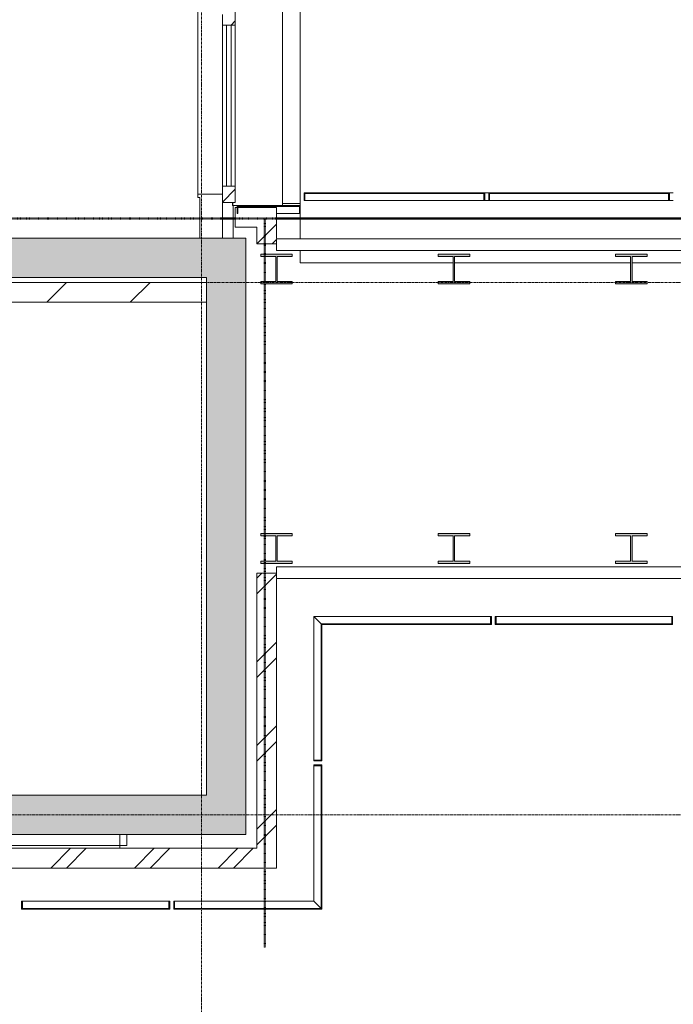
# Model space of a CAD drawing. Header units: millimetres. Extents: x -3388 to 301539, y -5590 to 54660.
# Tile 194 of 216: x 98077 to 101393, y 1739 to 6733. Entities that reach past the tile are written whole.
import ezdxf

# ---------------------------------------------------------------- set-up
doc = ezdxf.new("R2010")
doc.units = ezdxf.units.MM
doc.linetypes.add('30_minuten', pattern=[5.6, 2.4, -1.6, 0, -1.6])
doc.linetypes.add('stramienlijn', pattern=[21, 12, -3, 3, -3])
for name, color, linetype, lineweight in [('A-DETL-MBND', 5, 'Continuous', 9), ('A-GENM', 13, 'Continuous', 9), ('A-GLAZ', 151, 'Continuous', 9), ('A-GLAZ-CURT', 52, 'Continuous', 9), ('A-GLAZ-CWMG', 51, 'Continuous', 9), ('A-WALL', 113, 'Continuous', 9), ('A-WALL-PATT', 111, 'Continuous', 18), ('I-WALL', 2, 'Continuous', 9), ('S-COLS', 52, 'Continuous', 13), ('S-GRID', 1, 'Continuous', 9)]:
    doc.layers.add(name, color=color, linetype=linetype, lineweight=lineweight)
pattern_1 = [(45, (0, 0), (-212.132, 212.132), []), (45, (0, 2200), (-212.132, 212.132), [])]

# ---------------------------------------------------------------- blocks, each defined once
blk = doc.blocks.new('0I-00606_5934 - 0I-00606_5934-277985-4e verdieping - bouwdeel 3_ 4_ 5')
at = {"layer": 'A-GENM', "color": 53, "lineweight": 18}
for p, q in [((44664, 45369), (44604, 45309)), ((44664, 42672), (44664, 45369)), ((44604, 45309), (44604, 42672)), ((44604, 42672), (44664, 42672))]:
    blk.add_line(p, q, dxfattribs=at)
blk = doc.blocks.new('0I-00606_5936 - 0I-00606_5936-278019-4e verdieping - bouwdeel 3_ 4_ 5')
at = {"layer": 'A-GENM', "color": 53, "lineweight": 18}
for p, q in [((42940, 45369), (42940, 42672)), ((43000, 45309), (42940, 45369)), ((43000, 42672), (43000, 45309)), ((42940, 42672), (43000, 42672))]:
    blk.add_line(p, q, dxfattribs=at)
blk = doc.blocks.new('P3186_7338 - P3186_7338-279245-4e verdieping - bouwdeel 3_ 4_ 5')
at = {"layer": 'A-GLAZ', "color": 253}
for p, q in [((46018, 41912.5), (45962, 41912.5)), ((45962, 41912.5), (46018, 41912.5)), ((46018, 41876.5), (46018, 41912.5)), ((46018, 41876.5), (46018, 41912.5)), ((46018, 41876.5), (45962, 41876.5)), ((45962, 41876.5), (46018, 41876.5)), ((46018, 41876.5), (45962, 41876.5)), ((45962, 41876.5), (46018, 41876.5)), ((46018, 40008.5), (46018, 41876.5)), ((46018, 40008.5), (46018, 41876.5)), ((46018, 41876.5), (46032, 41876.5)), ((46032, 41876.5), (46018, 41876.5)), ((45962, 40008.5), (46018, 40008.5)), ((46018, 40008.5), (45962, 40008.5)), ((45962, 40008.5), (46018, 40008.5)), ((46018, 40008.5), (45962, 40008.5)), ((46032, 40008.5), (46018, 40008.5)), ((46018, 40008.5), (46032, 40008.5)), ((46018, 39972.5), (46018, 40008.5)), ((46018, 39972.5), (46018, 40008.5)), ((46018, 39972.5), (45962, 39972.5)), ((45962, 39972.5), (46018, 39972.5))]:
    blk.add_line(p, q, dxfattribs=at)
blk = doc.blocks.new('P3186_7338 - P3186_7338-279249-4e verdieping - bouwdeel 3_ 4_ 5')
blk.add_blockref('P3186_7338 - P3186_7338-279245-4e verdieping - bouwdeel 3_ 4_ 5', (0, 0))
blk = doc.blocks.new('StadhuisZoetermeer_rvt-1-4e verdieping - bouwdeel 3_ 4_ 5')
at = {"layer": 'A-WALL'}
h = blk.add_hatch(dxfattribs=at)
h.set_pattern_fill('FP_1', color=253, style=0, pattern_type=2)
h.set_pattern_definition(pattern_1)
h.paths.add_polyline_path([(99380, 5595), (99380, 5780), (99280, 5780), (99280, 5595)], flags=0)
h = blk.add_hatch(dxfattribs=at)
h.set_pattern_fill('FP_1', color=253, style=0, pattern_type=2)
h.set_pattern_definition(pattern_1)
h.paths.add_polyline_path([(99380, 2530), (99380, 3925), (99280, 3925), (99280, 2530)], flags=0)
h = blk.add_hatch(dxfattribs=at)
h.set_pattern_fill('FP_1', color=253, style=0, pattern_type=2)
h.set_pattern_definition(pattern_1)
h.paths.add_polyline_path([(91575, 2430), (92180, 2430), (92180, 2530), (91575, 2530)], flags=0)
h.paths.add_polyline_path([(98691.4, 2430), (99380, 2430), (99380, 2530), (93220, 2530), (93220, 2430), (97637.8, 2430)], flags=0)
at = {"layer": 'I-WALL'}
h = blk.add_hatch(dxfattribs=at)
h.set_pattern_fill('FP_2', color=253, style=0, pattern_type=2)
h.set_pattern_definition([(45, (0, 0), (-212.132, 212.132), [])])
h.paths.add_polyline_path([(93725, 5300), (99025, 5300), (99025, 5400), (93725, 5400)], flags=0)
at = {"layer": 'A-WALL', "color": 253}
for p, q in [((99280, 5780), (99170, 5780)), ((99170, 5780), (99170, 5680)), ((99380, 5780), (99280, 5780)), ((99380, 5625), (99380, 5780)), ((99170, 5680), (99280, 5680)), ((99280, 5680), (99280, 5595)), ((99280, 5595), (99380, 5595)), ((99380, 5595), (99380, 5622)), ((99280, 3925), (99280, 2530)), ((99380, 3925), (99280, 3925)), ((99380, 3898), (99380, 3925)), ((99380, 2530), (99380, 3895)), ((99280, 2530), (93220, 2530)), ((99380, 2430), (99380, 2530)), ((93220, 2430), (99380, 2430))]:
    blk.add_line(p, q, dxfattribs=at)
at = {"layer": 'I-WALL', "color": 253}
for p, q in [((99025, 5400), (93825, 5400)), ((99025, 5300), (99025, 5400)), ((93725, 5300), (99025, 5300))]:
    blk.add_line(p, q, dxfattribs=at)
at = {"color": 253, "lineweight": 9, "rotation": 270.0000000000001}
for name in ['0I-00606_5936 - 0I-00606_5936-278019-4e verdieping - bouwdeel 3_ 4_ 5', '0I-00606_5934 - 0I-00606_5934-277985-4e verdieping - bouwdeel 3_ 4_ 5', 'P3186_7338 - P3186_7338-279249-4e verdieping - bouwdeel 3_ 4_ 5']:
    blk.add_blockref(name, (56708, 48562), dxfattribs=at)
blk = doc.blocks.new('2B_28_10__HEA_Kolom - HEA160-946229-4e verdieping - bouwdeel 3_ 4_ 5')
at = {"layer": 'S-COLS', "lineweight": 9}
blk.add_hatch(color=254, dxfattribs=at).paths.add_polyline_path([(-80, -75.5), (80, -75.5), (80, -63.5), (3.7, -63.5), (3.7, 63.5), (80, 63.5), (80, 75.5), (-80, 75.5), (-80, 63.5), (-3.8, 63.5), (-3.8, -63.5), (-80, -63.5)], flags=0)
at = {"layer": 'S-COLS', "color": 8, "lineweight": 9}
for p, q in [((80, 75.5), (-80, 75.5)), ((-80, 75.5), (-80, 63.5)), ((-80, 63.5), (-3.8, 63.5)), ((-3.8, 63.5), (-3.8, -63.5)), ((3.7, -63.5), (3.7, 63.5)), ((3.7, 63.5), (80, 63.5)), ((80, 63.5), (80, 75.5)), ((-3.8, -63.5), (-80, -63.5)), ((-80, -63.5), (-80, -75.5)), ((-80, -75.5), (80, -75.5)), ((80, -63.5), (3.7, -63.5)), ((80, -75.5), (80, -63.5))]:
    blk.add_line(p, q, dxfattribs=at)
blk = doc.blocks.new('2B_28_10__HEA_Kolom - HEA160-945688-4e verdieping - bouwdeel 3_ 4_ 5')
at = {"layer": 'S-COLS', "lineweight": 9}
blk.add_hatch(color=254, dxfattribs=at).paths.add_polyline_path([(80, -75.5), (80, -63.5), (3.7, -63.5), (3.7, 63.5), (80, 63.5), (80, 75.5), (-80, 75.5), (-80, 63.5), (-3.8, 63.5), (-3.8, -63.5), (-80, -63.5), (-80, -75.5)], flags=0)
at = {"layer": 'S-COLS', "color": 8, "lineweight": 9}
for p, q in [((80, 75.5), (-80, 75.5)), ((-80, 75.5), (-80, 63.5)), ((-80, 63.5), (-3.8, 63.5)), ((-3.8, 63.5), (-3.8, -63.5)), ((3.7, -63.5), (3.7, 63.5)), ((3.7, 63.5), (80, 63.5)), ((80, 63.5), (80, 75.5)), ((-3.8, -63.5), (-80, -63.5)), ((-80, -63.5), (-80, -75.5)), ((-80, -75.5), (80, -75.5)), ((80, -63.5), (3.7, -63.5)), ((80, -75.5), (80, -63.5))]:
    blk.add_line(p, q, dxfattribs=at)
blk = doc.blocks.new('2B_28_10__HEA_Kolom - HEA160-962292-4e verdieping - bouwdeel 3_ 4_ 5')
at = {"layer": 'S-COLS', "lineweight": 9}
blk.add_hatch(color=254, dxfattribs=at).paths.add_polyline_path([(-80, -75.5), (80, -75.5), (80, -63.5), (3.7, -63.5), (3.7, 63.5), (80, 63.5), (80, 75.5), (-80, 75.5), (-80, 63.5), (-3.8, 63.5), (-3.8, -63.5), (-80, -63.5)], flags=0)
at = {"layer": 'S-COLS', "color": 8, "lineweight": 9}
for p, q in [((80, 75.5), (-80, 75.5)), ((-80, 75.5), (-80, 63.5)), ((-80, 63.5), (-3.8, 63.5)), ((-3.8, 63.5), (-3.8, -63.5)), ((3.7, -63.5), (3.7, 63.5)), ((3.7, 63.5), (80, 63.5)), ((80, 63.5), (80, 75.5)), ((-3.8, -63.5), (-80, -63.5)), ((-80, -63.5), (-80, -75.5)), ((-80, -75.5), (80, -75.5)), ((80, -63.5), (3.7, -63.5)), ((80, -75.5), (80, -63.5))]:
    blk.add_line(p, q, dxfattribs=at)
blk = doc.blocks.new('stadhuis Zoetermeer_constructie_4_rvt-1-4e verdieping - bouwdeel 3_ 4_ 5')
at = {"layer": 'A-WALL-PATT', "lineweight": 9}
for points in [[(99025, 5425), (99025, 5625), (93825, 5625), (93825, 5425), (98691.4, 5425)], [(99225, 2800), (99225, 5625), (99025, 5625), (99025, 2800)], [(93220, 2600), (99225, 2600), (99225, 2800), (93220, 2800)]]:
    blk.add_hatch(color=9, dxfattribs=at).paths.add_polyline_path(points, flags=0)
at = {"layer": 'A-DETL-MBND', "color": 254}
blk.add_line((99160, 5790), (99160, 5625), dxfattribs=at)
at = {"layer": 'A-WALL', "color": 8}
for p, q in [((99025, 5625), (93825, 5625)), ((99225, 5625), (99025, 5625)), ((99225, 2800), (99225, 5625)), ((93825, 5425), (99025, 5425)), ((99025, 5425), (99025, 2800)), ((99025, 2800), (93220, 2800)), ((99225, 2600), (99225, 2800)), ((93220, 2600), (99225, 2600))]:
    blk.add_line(p, q, dxfattribs=at)
at = {"lineweight": 9}
for name, p in [('2B_28_10__HEA_Kolom - HEA160-945688-4e verdieping - bouwdeel 3_ 4_ 5', (99380, 5468.5)), ('2B_28_10__HEA_Kolom - HEA160-962292-4e verdieping - bouwdeel 3_ 4_ 5', (100280, 5468.5)), ('2B_28_10__HEA_Kolom - HEA160-962292-4e verdieping - bouwdeel 3_ 4_ 5', (101180, 5468.5)), ('2B_28_10__HEA_Kolom - HEA160-946229-4e verdieping - bouwdeel 3_ 4_ 5', (99380, 4050.5)), ('2B_28_10__HEA_Kolom - HEA160-946229-4e verdieping - bouwdeel 3_ 4_ 5', (100280, 4050.5)), ('2B_28_10__HEA_Kolom - HEA160-946229-4e verdieping - bouwdeel 3_ 4_ 5', (101180, 4050.5))]:
    blk.add_blockref(name, p, dxfattribs=at)
blk = doc.blocks.new('NLRS_65_GM_WPB_brandscheiding_gen_ISR - 30 minuten-2341832-4e verdieping - bouwdeel 3_ 4_ 5')
at = {"layer": 'A-DETL-MBND', "lineweight": 50}
for p, q in [((1604, 0), (1669, 0)), ((1879, 0), (4700, 0))]:
    blk.add_line(p, q, dxfattribs=at)
blk = doc.blocks.new('NLRS_65_GM_WPB_brandscheiding_gen_ISR - 30 minuten-2030117-4e verdieping - bouwdeel 3_ 4_ 5')
at = {"layer": 'A-GENM', "linetype": '30_minuten', "lineweight": 50}
blk.add_line((0, 0), (4620, 0), dxfattribs=at)
blk = doc.blocks.new('NLRS_65_GM_WPB_brandscheiding_gen_ISR - 30 minuten-2029715-4e verdieping - bouwdeel 3_ 4_ 5')
at = {"layer": 'A-GENM', "linetype": '30_minuten', "lineweight": 50}
blk.add_line((0, 0), (3700, 0), dxfattribs=at)
blk = doc.blocks.new('21_alucobond paneel - 21_alucobond paneel_40mm-3778960-4e verdieping - bouwdeel 3_ 4_ 5')
at = {"layer": 'A-GLAZ-CURT'}
blk.add_hatch(color=256, dxfattribs=at).paths.add_polyline_path([(-375.8, 0), (-371.8, -4), (371.8, -4), (371.8, -40), (375.8, -40), (375.8, 0)], flags=0)
at = {"layer": 'A-GLAZ-CURT', "lineweight": 13}
for p, q in [((375.8, 0), (-375.8, 0)), ((-375.8, 0), (-371.8, -4)), ((375.8, -40), (375.8, 0)), ((-371.8, -4), (371.8, -4)), ((371.8, -4), (371.8, -40)), ((371.8, -40), (375.8, -40))]:
    blk.add_line(p, q, dxfattribs=at)
at = {"layer": 'A-GLAZ-CURT'}
for p in [(-371.8, -4), (371.8, -40)]:
    blk.add_line(p, (-335.8, -40), dxfattribs=at)
blk = doc.blocks.new('21_alucobond paneel - 21_alucobond paneel_40mm-3582912-4e verdieping - bouwdeel 3_ 4_ 5')
at = {"layer": 'A-GLAZ-CURT'}
blk.add_hatch(color=256, dxfattribs=at).paths.add_polyline_path([(-228.9, 0), (-375.8, 0), (-375.8, -40), (-371.8, -40), (-371.8, -4), (371.8, -4), (371.8, -40), (375.8, -40), (375.8, 0)], flags=0)
at = {"layer": 'A-GLAZ-CURT', "lineweight": 13}
for p, q in [((375.8, 0), (-375.8, 0)), ((-375.8, 0), (-375.8, -40)), ((375.8, -40), (375.8, 0)), ((-375.8, -40), (-371.8, -40)), ((-371.8, -40), (-371.8, -4)), ((-371.8, -4), (371.8, -4)), ((371.8, -4), (371.8, -40)), ((371.8, -40), (375.8, -40))]:
    blk.add_line(p, q, dxfattribs=at)
at = {"layer": 'A-GLAZ-CURT'}
blk.add_line((371.8, -40), (-371.8, -40), dxfattribs=at)
blk = doc.blocks.new('21_alucobond paneel - 21_alucobond paneel_40mm-3582917-4e verdieping - bouwdeel 3_ 4_ 5')
at = {"layer": 'A-GLAZ-CURT'}
h = blk.add_hatch(color=256, dxfattribs=at)
h.paths.add_polyline_path([(366, -40), (366, 0), (-326, 0), (-330, -4), (362, -4), (362, -40)], flags=0)
h.paths.add_polyline_path([(-362, -36), (-366, -40), (-362, -40)], flags=0)
at = {"layer": 'A-GLAZ-CURT', "lineweight": 13}
for p, q in [((-326, 0), (-330, -4)), ((366, 0), (-326, 0)), ((366, -40), (366, 0)), ((-362, -36), (-366, -40)), ((-366, -40), (-362, -40)), ((-362, -40), (-362, -36)), ((-330, -4), (362, -4)), ((362, -4), (362, -40)), ((362, -40), (366, -40))]:
    blk.add_line(p, q, dxfattribs=at)
at = {"layer": 'A-GLAZ-CURT'}
for p, q in [((-330, -4), (-362, -36)), ((362, -40), (-362, -40))]:
    blk.add_line(p, q, dxfattribs=at)
blk = doc.blocks.new('21_alucobond paneel - 21_alucobond paneel_40mm-3778921-4e verdieping - bouwdeel 3_ 4_ 5')
at = {"layer": 'A-GLAZ-CURT'}
blk.add_hatch(color=256, dxfattribs=at).paths.add_polyline_path([(366, 0), (-366, 0), (-366, -40), (-362, -40), (-362, -4), (362, -4)], flags=0)
at = {"layer": 'A-GLAZ-CURT', "lineweight": 13}
for p, q in [((366, 0), (-366, 0)), ((-366, 0), (-366, -40)), ((362, -4), (366, 0)), ((-366, -40), (-362, -40)), ((-362, -40), (-362, -4)), ((-362, -4), (362, -4))]:
    blk.add_line(p, q, dxfattribs=at)
at = {"layer": 'A-GLAZ-CURT'}
for q in [(-362, -40), (362, -4)]:
    blk.add_line((326, -40), q, dxfattribs=at)
blk = doc.blocks.new('21_alucobond paneel - 21_alucobond paneel_40mm-3582921-4e verdieping - bouwdeel 3_ 4_ 5')
at = {"layer": 'A-GLAZ-CURT'}
h = blk.add_hatch(color=256, dxfattribs=at)
h.paths.add_polyline_path([(-450, 0), (-450, -40), (-446, -40), (-446, -4), (414, -4), (410, 0), (275.1, 0)], flags=0)
h.paths.add_polyline_path([(446, -36), (446, -40), (450, -40)], flags=0)
at = {"layer": 'A-GLAZ-CURT', "lineweight": 13}
for p, q in [((410, 0), (-450, 0)), ((-450, 0), (-450, -40)), ((414, -4), (410, 0)), ((-450, -40), (-446, -40)), ((-446, -40), (-446, -4)), ((-446, -4), (414, -4)), ((450, -40), (446, -36)), ((446, -36), (446, -40)), ((446, -40), (450, -40))]:
    blk.add_line(p, q, dxfattribs=at)
at = {"layer": 'A-GLAZ-CURT'}
for p, q in [((446, -40), (-446, -40)), ((446, -36), (414, -4))]:
    blk.add_line(p, q, dxfattribs=at)
blk = doc.blocks.new('21_alucobond paneel - 21_alucobond paneel_40mm-3582920-4e verdieping - bouwdeel 3_ 4_ 5')
at = {"layer": 'A-GLAZ-CURT'}
blk.add_hatch(color=256, dxfattribs=at).paths.add_polyline_path([(-450, 0), (-450, -40), (-446, -40), (-446, -4), (446, -4), (446, -40), (450, -40), (450, 0)], flags=0)
at = {"layer": 'A-GLAZ-CURT', "lineweight": 13}
for p, q in [((450, 0), (-450, 0)), ((-450, 0), (-450, -40)), ((450, -40), (450, 0)), ((-450, -40), (-446, -40)), ((-446, -40), (-446, -4)), ((-446, -4), (446, -4)), ((446, -4), (446, -40)), ((446, -40), (450, -40))]:
    blk.add_line(p, q, dxfattribs=at)
at = {"layer": 'A-GLAZ-CURT'}
blk.add_line((446, -40), (-446, -40), dxfattribs=at)
blk = doc.blocks.new('21_alucobond paneel - 21_alucobond paneel-3582957-4e verdieping - bouwdeel 3_ 4_ 5')
at = {"layer": 'A-GLAZ-CURT'}
for p, q in [((-2280, 0), (2280, 0)), ((-2280, -90), (-2280, 0)), ((2280, 0), (2280, -90))]:
    blk.add_line(p, q, dxfattribs=at)
blk = doc.blocks.new('21_alucobond waterslag - 21_alucobond waterslag-3608130-4e verdieping - bouwdeel 3_ 4_ 5')
at = {"layer": 'A-GLAZ-CURT'}
for p, q in [((-2290, -330), (-2290, -90)), ((-2290, -90), (2290, -90)), ((2275, -342), (2290, -342)), ((2275, -343), (2290, -343)), ((2290, -320), (2290, -342)), ((2290, -342), (2290, -343))]:
    blk.add_line(p, q, dxfattribs=at)
blk = doc.blocks.new('21_alucobond paneel - 21_alucobond paneel_40mm-3779115-4e verdieping - bouwdeel 3_ 4_ 5')
at = {"layer": 'A-GLAZ-CURT'}
for p, q in [((-478.3, 0), (-458.3, 0)), ((458.3, 0), (478.3, 0)), ((-458.3, -40), (-478.3, -40)), ((478.3, -40), (458.3, -40))]:
    blk.add_line(p, q, dxfattribs=at)
blk = doc.blocks.new('21_alucobond paneel - 21_alucobond paneel_40mm-3583053-4e verdieping - bouwdeel 3_ 4_ 5')
at = {"layer": 'A-GLAZ-CURT'}
blk.add_hatch(color=256, dxfattribs=at).paths.add_polyline_path([(454.3, -40), (458.3, -40), (458.3, 0), (-458.3, 0), (-458.3, -40), (-454.3, -40), (-454.3, -4), (454.3, -4)], flags=0)
at = {"layer": 'A-GLAZ-CURT', "lineweight": 13}
for p, q in [((458.3, 0), (-458.3, 0)), ((-458.3, 0), (-458.3, -40)), ((458.3, -40), (458.3, 0)), ((-458.3, -40), (-454.3, -40)), ((-454.3, -40), (-454.3, -4)), ((-454.3, -4), (454.3, -4)), ((454.3, -4), (454.3, -40)), ((454.3, -40), (458.3, -40))]:
    blk.add_line(p, q, dxfattribs=at)
at = {"layer": 'A-GLAZ-CURT'}
blk.add_line((454.3, -40), (-454.3, -40), dxfattribs=at)
blk = doc.blocks.new('Rectangular Mullion - 31_CWM_065x84-V218-4e verdieping - bouwdeel 3_ 4_ 5')
at = {"layer": 'A-GLAZ-CWMG'}
h = blk.add_hatch(dxfattribs=at)
h.set_pattern_fill('FP_129', color=256, style=0, pattern_type=2)
h.set_pattern_definition([(225, (5805, 99137.5), (449.013, -449.013), []), (225, (5805, 98978.75), (6e-14, -898.0256), []), (225, (5805, 99296.25), (6e-14, -898.0256), [])])
h.paths.add_polyline_path([(0, 32.5), (0, -32.5), (-84, -32.5), (-84, 32.5)], flags=0)
at = {"layer": 'A-GLAZ-CWMG', "lineweight": 18}
for p, q in [((-84, 32.5), (0, 32.5)), ((-84, -32.5), (-84, 32.5)), ((0, 32.5), (0, -32.5)), ((0, -32.5), (-84, -32.5))]:
    blk.add_line(p, q, dxfattribs=at)
blk = doc.blocks.new('System Panel - 31_CWP_glas_gevel-3473738-4e verdieping - bouwdeel 3_ 4_ 5')
at = {"layer": 'A-GLAZ-CURT', "lineweight": 13}
for p, q in [((408.3, 12), (-408.3, 12)), ((-408.3, 12), (-408.3, -12)), ((408.3, -12), (408.3, 12)), ((-408.3, -12), (408.3, -12))]:
    blk.add_line(p, q, dxfattribs=at)
blk = doc.blocks.new('Rectangular Mullion - 31_CWM_065x84-3473736-4e verdieping - bouwdeel 3_ 4_ 5')
at = {"layer": 'A-GLAZ-CWMG'}
for p, q in [((16030, 10311), (16030, 9494.3)), ((16095, 10311), (16095, 9494.3))]:
    blk.add_line(p, q, dxfattribs=at)
blk = doc.blocks.new('Rectangular Mullion - 31_CWM_065x84-V222-4e verdieping - bouwdeel 3_ 4_ 5')
at = {"layer": 'A-GLAZ-CWMG'}
h = blk.add_hatch(dxfattribs=at)
h.set_pattern_fill('FP_133', color=256, style=0, pattern_type=2)
h.set_pattern_definition([(225, (6747.67, 99137.5), (449.013, -449.013), []), (225, (6747.67, 98978.75), (6e-14, -898.0256), []), (225, (6747.67, 99296.25), (6e-14, -898.0256), [])])
h.paths.add_polyline_path([(42, 32.5), (42, -32.5), (-42, -32.5), (-42, -15), (-12, -15), (-12, 32.5)], flags=0)
at = {"layer": 'A-GLAZ-CWMG', "lineweight": 18}
for p, q in [((-12, 32.5), (42, 32.5)), ((42, 32.5), (42, -32.5)), ((-42, -32.5), (-42, -15)), ((42, -32.5), (-42, -32.5))]:
    blk.add_line(p, q, dxfattribs=at)
blk = doc.blocks.new('31_binnenspouwblad_afwerking - Merk_B-34-V224-4e verdieping - bouwdeel 3_ 4_ 5')
at = {"layer": 'A-GENM', "lineweight": 13}
for p, q in [((205, 115), (0, 115)), ((0, 115), (0, 0)), ((223, 125), (205, 125)), ((205, 125), (205, 115)), ((223, 0), (223, 125)), ((4745, 125), (4727, 125)), ((4727, 125), (4727, 0)), ((4745, 115), (4745, 125)), ((4950, 115), (4745, 115)), ((0, 0), (223, 0)), ((4727, 0), (4950, 0))]:
    blk.add_line(p, q, dxfattribs=at)
at = {"layer": 'A-GENM'}
blk.add_line((4727, 125), (223, 125), dxfattribs=at)
blk = doc.blocks.new('21_alucobond paneel - 21_alucobond paneel_40mm-3583179-4e verdieping - bouwdeel 3_ 4_ 5')
at = {"layer": 'A-GLAZ-CURT'}
blk.add_hatch(color=256, dxfattribs=at).paths.add_polyline_path([(156, -40), (160, -40), (160, 0), (-160, 0), (-160, -40), (-156, -40), (-156, -4), (156, -4)], flags=0)
at = {"layer": 'A-GLAZ-CURT', "lineweight": 13}
for p, q in [((160, 0), (-160, 0)), ((-160, 0), (-160, -40)), ((160, -40), (160, 0)), ((-160, -40), (-156, -40)), ((-156, -40), (-156, -4)), ((-156, -4), (156, -4)), ((156, -4), (156, -40)), ((156, -40), (160, -40))]:
    blk.add_line(p, q, dxfattribs=at)
at = {"layer": 'A-GLAZ-CURT'}
blk.add_line((156, -40), (40, -40), dxfattribs=at)

msp = doc.modelspace()

# ---------------------------------------------------------------- linework, layer by layer
at = {"layer": 'A-DETL-MBND'}
for p, q in [((99500, 5800), (99500, 5790)), ((99500, 5750), (99500, 5622)), ((99500, 5562), (99500, 5500)), ((99500, 5500), (100276.25, 5500)), ((100283.75, 5500), (101176.25, 5500)), ((101183.75, 5500), (101849, 5500))]:
    msp.add_line(p, q, dxfattribs=at)
at = {"layer": 'S-GRID', "linetype": 'stramienlijn'}
for p, q in [((99000, 44000), (99000, -4400)), ((130950, 5400), (-2788.087, 5400)), ((130950, 2700), (12500.1395, 2700))]:
    msp.add_line(p, q, dxfattribs=at)

# ---------------------------------------------------------------- block references
at = {"lineweight": 5}
for name in ['StadhuisZoetermeer_rvt-1-4e verdieping - bouwdeel 3_ 4_ 5', 'stadhuis Zoetermeer_constructie_4_rvt-1-4e verdieping - bouwdeel 3_ 4_ 5']:
    msp.add_blockref(name, (0, 0), dxfattribs=at)
at = {"layer": 'A-GENM', "rotation": 90.00000000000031}
msp.add_blockref('31_binnenspouwblad_afwerking - Merk_B-34-V224-4e verdieping - bouwdeel 3_ 4_ 5', (99105, 5625), dxfattribs=at)
at = {"layer": 'A-GENM', "linetype": '30_minuten', "lineweight": 50}
msp.add_blockref('NLRS_65_GM_WPB_brandscheiding_gen_ISR - 30 minuten-2030117-4e verdieping - bouwdeel 3_ 4_ 5', (97481, 5725), dxfattribs=at)
at = {"layer": 'A-GENM', "lineweight": 50}
msp.add_blockref('NLRS_65_GM_WPB_brandscheiding_gen_ISR - 30 minuten-2341832-4e verdieping - bouwdeel 3_ 4_ 5', (97501, 5725), dxfattribs=at)
at = {"layer": 'A-GENM', "linetype": '30_minuten', "lineweight": 50, "rotation": 270}
msp.add_blockref('NLRS_65_GM_WPB_brandscheiding_gen_ISR - 30 minuten-2029715-4e verdieping - bouwdeel 3_ 4_ 5', (99320, 5725), dxfattribs=at)
at = {"layer": 'A-GLAZ-CURT'}
for name, p, rotation in [('21_alucobond waterslag - 21_alucobond waterslag-3608130-4e verdieping - bouwdeel 3_ 4_ 5', (99500, 8080), 269.9999999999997), ('21_alucobond paneel - 21_alucobond paneel-3582957-4e verdieping - bouwdeel 3_ 4_ 5', (99500, 8080), 269.9999999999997), ('System Panel - 31_CWP_glas_gevel-3473738-4e verdieping - bouwdeel 3_ 4_ 5', (99137.5, 6297.3333), 269.9999999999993), ('21_alucobond paneel - 21_alucobond paneel_40mm-3582917-4e verdieping - bouwdeel 3_ 4_ 5', (99610, 3339), 269.9999999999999), ('21_alucobond paneel - 21_alucobond paneel_40mm-3582921-4e verdieping - bouwdeel 3_ 4_ 5', (100020, 3665), 180), ('21_alucobond paneel - 21_alucobond paneel_40mm-3582920-4e verdieping - bouwdeel 3_ 4_ 5', (100940, 3665), 180), ('21_alucobond paneel - 21_alucobond paneel_40mm-3778921-4e verdieping - bouwdeel 3_ 4_ 5', (99610, 2587), 269.9999999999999), ('21_alucobond paneel - 21_alucobond paneel_40mm-3582912-4e verdieping - bouwdeel 3_ 4_ 5', (98462.5, 2221), 180), ('21_alucobond paneel - 21_alucobond paneel_40mm-3778960-4e verdieping - bouwdeel 3_ 4_ 5', (99234.1667, 2221), 180)]:
    msp.add_blockref(name, p, dxfattribs=dict(at, rotation=rotation))
for name, p in [('21_alucobond paneel - 21_alucobond paneel_40mm-3583053-4e verdieping - bouwdeel 3_ 4_ 5', (99978.3333, 5855)), ('21_alucobond paneel - 21_alucobond paneel_40mm-3779115-4e verdieping - bouwdeel 3_ 4_ 5', (100915, 5855)), ('21_alucobond paneel - 21_alucobond paneel_40mm-3583053-4e verdieping - bouwdeel 3_ 4_ 5', (100915, 5855)), ('21_alucobond paneel - 21_alucobond paneel_40mm-3583179-4e verdieping - bouwdeel 3_ 4_ 5', (99340, 5790))]:
    msp.add_blockref(name, p, dxfattribs=at)
at = {"layer": 'A-GLAZ-CWMG', "extrusion": (0, 0, -1), "rotation": 270.0000000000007}
for name, p in [('Rectangular Mullion - 31_CWM_065x84-V222-4e verdieping - bouwdeel 3_ 4_ 5', (-99137.5, 6747.6667)), ('Rectangular Mullion - 31_CWM_065x84-V218-4e verdieping - bouwdeel 3_ 4_ 5', (-99137.5, 5805))]:
    msp.add_blockref(name, p, dxfattribs=at)
at = {"layer": 'A-GLAZ-CWMG', "rotation": 180}
msp.add_blockref('Rectangular Mullion - 31_CWM_065x84-3473736-4e verdieping - bouwdeel 3_ 4_ 5', (115200, 16200), dxfattribs=at)

doc.saveas('drawing.dxf')
